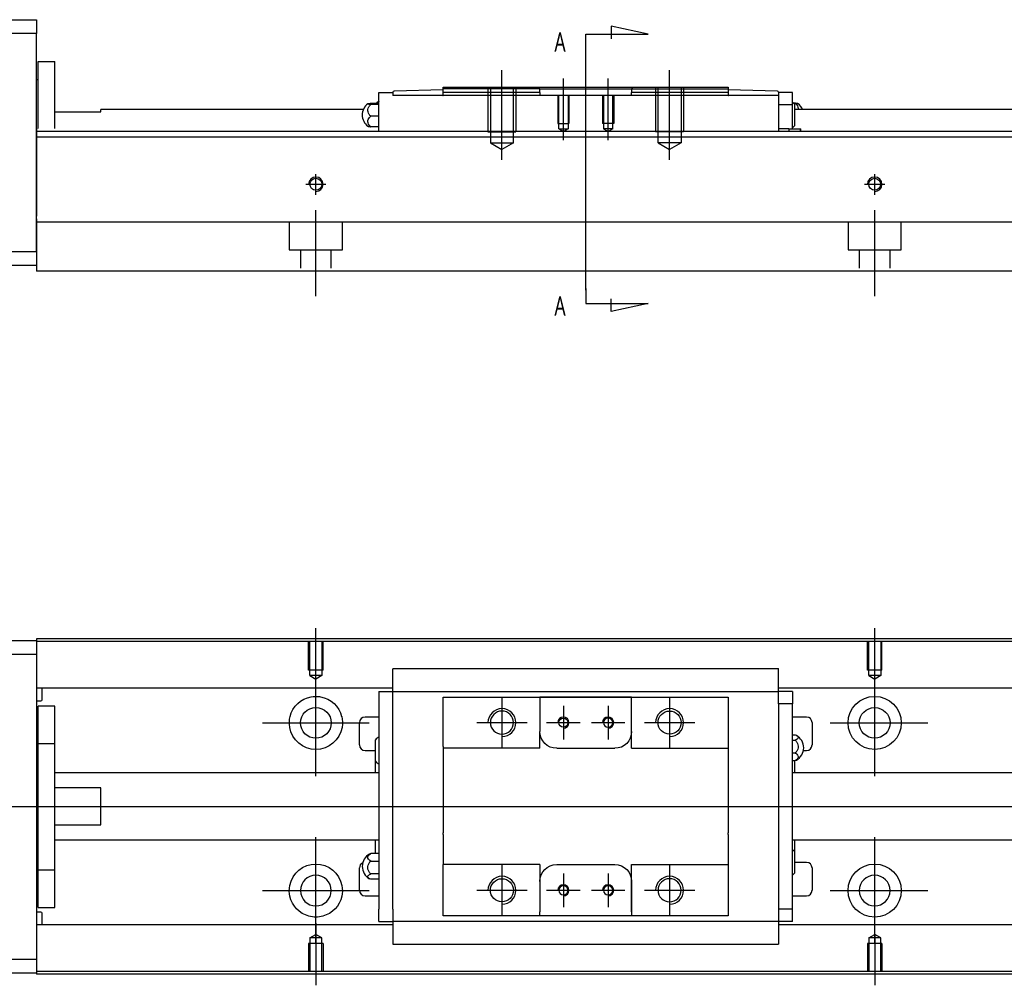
# Model space of a CAD drawing. Header units: millimetres. Extents: x -227 to 3135, y -1502 to 860.
# Tile 7 of 14: x -61 to 115, y -843 to -670. Entities that reach past the tile are written whole.
import ezdxf
from ezdxf.lldxf.tags import DXFTag

# ---------------------------------------------------------------- set-up
doc = ezdxf.new("R2010")
doc.units = ezdxf.units.MM
doc.layers.get('0').update_dxf_attribs({"linetype": 'CONTINUOUS'})
doc.layers.add('2', color=7, linetype='CONTINUOUS', true_color=0xffffff)
doc.styles.add('CHN', font='msjhbd.ttf')
tags = doc.linetypes.add('DASHED', pattern=[25.72, 12.86, -12.86]).pattern_tags.tags
tags[6:7] = [DXFTag(74, 4), DXFTag(75, 0), DXFTag(340, '0'), DXFTag(46, 0.0), DXFTag(50, 0.0), DXFTag(44, 0.0), DXFTag(45, 0.0)]
tags[4:5] = [DXFTag(74, 4), DXFTag(75, 0), DXFTag(340, '0'), DXFTag(46, 0.0), DXFTag(50, 0.0), DXFTag(44, 0.0), DXFTag(45, 0.0)]

msp = doc.modelspace()

# ---------------------------------------------------------------- linework, layer by layer
for p, q in [((-7.86, -790.35), (-7.86, -779.23)), ((92.14, -788.35), (92.14, -779.23)), ((-7.86, -805.71), (-7.86, -786.66)), ((92.14, -805.71), (92.14, -786.66)), ((25.44, -791.64), (25.44, -800.64)), ((55.44, -791.64), (55.44, -800.64)), ((36.44, -793.14), (36.44, -799.14)), ((44.44, -793.14), (44.44, -799.14)), ((-17.38, -796.19), (1.67, -796.19)), ((20.94, -796.14), (29.94, -796.14)), ((33.44, -796.14), (39.44, -796.14)), ((41.44, -796.14), (47.44, -796.14)), ((50.94, -796.14), (59.94, -796.14)), ((84.19, -796.19), (101.67, -796.19)), ((-121.86, -811.14), (16.57, -811.14)), ((16.57, -811.14), (358.14, -811.14)), ((-7.86, -835.71), (-7.86, -816.66)), ((92.14, -835.71), (92.14, -816.66)), ((25.44, -821.64), (25.44, -830.64)), ((55.44, -821.64), (55.44, -830.64)), ((36.44, -823.14), (36.44, -829.14)), ((44.44, -823.14), (44.44, -829.14)), ((-17.38, -826.19), (1.67, -826.19)), ((20.94, -826.14), (29.94, -826.14)), ((33.44, -826.14), (39.44, -826.14)), ((41.44, -826.14), (47.44, -826.14)), ((50.94, -826.14), (59.94, -826.14)), ((84.19, -826.19), (101.67, -826.19)), ((-7.86, -832.02), (-7.86, -843.14)), ((92.14, -834.02), (92.14, -843.14))]:
    msp.add_line(p, q)
at = {"linetype": 'Continuous'}
for p, q in [((-116.86, -781.44), (-57.86, -781.44)), ((24.28, -781.14), (-57.86, -781.14)), ((-57.86, -781.14), (-57.86, -781.44)), ((-57.86, -781.44), (-57.86, -783.94)), ((24.15, -781.64), (-57.86, -781.64)), ((342.14, -781.64), (24.15, -781.64)), ((342.14, -781.14), (24.28, -781.14)), ((-57.86, -783.94), (-116.86, -783.94)), ((-57.86, -783.94), (-57.86, -838.44)), ((5.94, -786.66), (5.94, -786.53)), ((5.94, -786.53), (5.94, -786.53)), ((74.94, -786.53), (5.94, -786.53)), ((5.94, -790.23), (5.94, -786.66)), ((74.94, -786.53), (74.94, -786.48)), ((74.94, -786.66), (74.94, -786.53)), ((74.94, -790.23), (74.94, -786.66)), ((5.94, -789.97), (-57.86, -789.97)), ((-56.86, -792.05), (-56.86, -789.97)), ((3.44, -790.56), (3.44, -792.76)), ((3.44, -790.56), (5.94, -790.56)), ((5.94, -790.56), (5.94, -790.23)), ((5.94, -791.56), (5.94, -790.56)), ((5.94, -790.56), (74.94, -790.56)), ((342.14, -789.97), (74.94, -789.97)), ((74.94, -790.56), (74.94, -790.23)), ((77.44, -790.56), (74.94, -790.56)), ((74.94, -791.56), (74.94, -790.56)), ((77.44, -790.56), (77.44, -792.76)), ((-57.86, -792.25), (-57.06, -792.25)), ((3.44, -792.76), (3.44, -829.51)), ((5.94, -792.76), (5.94, -791.56)), ((5.94, -793.24), (5.94, -792.76)), ((5.94, -793.24), (5.94, -792.8)), ((14.94, -792.56), (14.94, -791.56)), ((14.94, -800.44), (14.94, -792.56)), ((32.24, -791.56), (32.24, -792.26)), ((48.64, -791.56), (32.24, -791.56)), ((32.24, -792.26), (32.24, -797.74)), ((32.33, -791.56), (48.55, -791.56)), ((48.64, -792.26), (48.64, -791.56)), ((48.64, -800.74), (48.64, -792.26)), ((48.64, -797.74), (48.64, -792.26)), ((65.94, -791.56), (65.94, -792.56)), ((65.94, -792.56), (65.94, -800.44)), ((74.94, -792.76), (74.94, -791.56)), ((77.44, -792.76), (74.94, -792.76)), ((74.94, -792.76), (74.94, -793.24)), ((74.94, -792.8), (74.94, -793.24)), ((77.44, -829.51), (77.44, -792.76)), ((-54.56, -793.19), (-57.56, -793.19)), ((-54.56, -793.19), (-57.56, -793.19)), ((-57.56, -799.87), (-57.56, -793.19)), ((-57.56, -799.87), (-57.56, -793.19)), ((-54.56, -799.87), (-54.56, -793.19)), ((-54.56, -799.87), (-54.56, -793.19)), ((5.94, -829.03), (5.94, -793.24)), ((74.94, -793.24), (74.94, -829.03)), ((-0.06, -800.14), (-0.06, -796.14)), ((3.44, -795.14), (0.94, -795.14)), ((79.94, -795.14), (77.44, -795.14)), ((80.94, -796.14), (80.94, -800.14)), ((32.24, -800.74), (32.24, -797.74)), ((-57.56, -822.5), (-57.56, -799.87)), ((-57.56, -799.87), (-54.56, -799.87)), ((-57.56, -822.5), (-57.56, -799.87)), ((-54.56, -822.5), (-54.56, -799.87)), ((-54.56, -822.5), (-54.56, -799.87)), ((2.79, -803.05), (2.79, -799.2)), ((77.44, -798.34), (77.9, -798.34)), ((77.44, -799.28), (77.9, -799.28)), ((-57.56, -800.44), (-57.86, -800.44)), ((-57.56, -800.44), (-57.86, -800.44)), ((0.94, -801.14), (2.79, -801.14)), ((14.94, -800.44), (14.94, -806.14)), ((35.24, -800.74), (45.64, -800.74)), ((48.64, -800.74), (65.94, -800.74)), ((65.94, -800.44), (65.94, -806.14)), ((77.9, -801.58), (77.44, -801.58)), ((79.39, -801.14), (79.94, -801.14)), ((2.79, -805.14), (2.79, -803.05)), ((77.44, -802.93), (77.9, -802.93)), ((77.79, -802.93), (77.79, -805.14)), ((3.44, -805.14), (-54.56, -805.14)), ((342.14, -805.14), (77.44, -805.14)), ((14.94, -806.14), (14.94, -806.44)), ((14.94, -806.44), (14.94, -815.84)), ((65.94, -806.14), (65.94, -806.44)), ((65.94, -806.44), (65.94, -815.84)), ((-46.36, -807.82), (-54.56, -807.82)), ((-46.36, -814.45), (-46.36, -807.82)), ((-54.56, -814.45), (-46.36, -814.45)), ((-54.56, -817.14), (3.44, -817.14)), ((2.79, -819.56), (2.79, -817.14)), ((14.94, -816.14), (14.94, -815.84)), ((14.94, -816.14), (14.94, -821.54)), ((65.94, -816.14), (65.94, -815.84)), ((65.94, -816.14), (65.94, -821.54)), ((77.44, -817.14), (342.14, -817.14)), ((77.79, -817.14), (77.79, -819.22)), ((77.79, -819.22), (77.79, -823.07)), ((3.44, -819.56), (1.98, -819.56)), ((1.98, -820.92), (3.44, -820.92)), ((-57.86, -821.94), (-57.56, -821.94)), ((-57.86, -821.94), (-57.56, -821.94)), ((-57.56, -822.5), (-54.56, -822.5)), ((-57.56, -829.19), (-57.56, -822.5)), ((-57.56, -829.19), (-57.56, -822.5)), ((-54.56, -829.19), (-54.56, -822.5)), ((-54.56, -829.19), (-54.56, -822.5)), ((-0.06, -826.14), (-0.06, -822.14)), ((14.94, -821.84), (14.94, -821.54)), ((32.24, -821.54), (14.94, -821.54)), ((14.94, -829.71), (14.94, -821.84)), ((32.24, -821.54), (32.24, -824.54)), ((35.24, -821.54), (45.64, -821.54)), ((48.64, -830.01), (48.64, -821.54)), ((65.94, -821.54), (65.94, -829.71)), ((79.94, -821.14), (77.79, -821.14)), ((80.94, -822.14), (80.94, -826.14)), ((3.44, -823.21), (1.98, -823.21)), ((3.44, -824.16), (1.98, -824.16)), ((32.24, -824.54), (32.24, -830.01)), ((48.64, -824.54), (48.64, -830.01)), ((0.94, -827.14), (3.44, -827.14)), ((77.44, -827.14), (79.94, -827.14)), ((-57.56, -829.19), (-54.56, -829.19)), ((-57.56, -829.19), (-54.56, -829.19)), ((3.44, -831.71), (3.44, -829.51)), ((5.94, -829.47), (5.94, -829.03)), ((5.94, -829.51), (5.94, -829.03)), ((5.94, -829.51), (5.94, -830.71)), ((14.94, -830.71), (14.94, -829.71)), ((65.94, -829.71), (65.94, -830.71)), ((74.94, -829.03), (74.94, -829.51)), ((74.94, -829.03), (74.94, -829.47)), ((74.94, -829.51), (74.94, -830.71)), ((77.44, -829.51), (74.94, -829.51)), ((77.44, -831.71), (77.44, -829.51)), ((-57.06, -830.03), (-57.86, -830.03)), ((-56.86, -832.31), (-56.86, -830.23)), ((5.94, -830.71), (5.94, -831.71)), ((32.24, -830.71), (32.24, -830.01)), ((48.64, -830.71), (32.24, -830.71)), ((48.55, -830.71), (32.33, -830.71)), ((48.64, -830.01), (48.64, -830.71)), ((65.94, -830.71), (57.29, -830.71)), ((74.94, -830.71), (74.94, -831.71)), ((5.94, -832.31), (-57.86, -832.31)), ((3.44, -831.71), (5.94, -831.71)), ((74.94, -831.71), (5.94, -831.71)), ((5.94, -831.71), (5.94, -835.61)), ((74.94, -831.71), (74.94, -832.04)), ((77.44, -831.71), (74.94, -831.71)), ((74.94, -832.04), (74.94, -835.61)), ((342.14, -832.31), (74.94, -832.31)), ((5.94, -835.61), (5.94, -835.74)), ((5.94, -835.74), (5.94, -835.79)), ((5.94, -835.75), (74.94, -835.75)), ((74.94, -835.61), (74.94, -835.74)), ((74.94, -835.74), (74.94, -835.79)), ((-116.86, -838.44), (-57.86, -838.44)), ((-57.86, -838.44), (-57.86, -840.94)), ((-57.86, -840.94), (-116.86, -840.94)), ((9.02, -840.64), (-57.86, -840.64)), ((-57.86, -840.94), (-57.86, -841.14)), ((8.9, -841.14), (-57.86, -841.14)), ((342.14, -841.14), (8.9, -841.14)), ((342.14, -840.64), (9.02, -840.64))]:
    msp.add_line(p, q, dxfattribs=at)
at = {"linetype": 'DASHED'}
for p, q in [((-57.86, -781.44), (-57.86, -781.64)), ((-57.86, -781.64), (-57.86, -782.64)), ((-57.86, -782.64), (-57.86, -788.96)), ((-57.86, -788.96), (-57.86, -789.97)), ((-57.86, -789.97), (-57.86, -791.51)), ((5.94, -790.66), (5.94, -790.66)), ((74.94, -790.66), (74.94, -790.66)), ((-57.86, -791.51), (-57.86, -795.07)), ((-57.86, -795.07), (-57.86, -796.98)), ((-57.86, -796.98), (-57.86, -825.29)), ((-57.86, -825.29), (-57.86, -827.21)), ((-57.86, -827.21), (-57.86, -830.77)), ((-57.86, -830.77), (-57.86, -832.31)), ((74.94, -831.61), (74.94, -831.61)), ((-57.86, -832.31), (-57.86, -833.31)), ((-57.86, -833.31), (-57.86, -839.64)), ((-57.86, -839.64), (-57.86, -840.64)), ((-57.86, -840.64), (-57.86, -840.94))]:
    msp.add_line(p, q, dxfattribs=at)
at = {"linetype": 'DASHED', "ltscale": 0.1}
for p, q in [((-9.16, -786.73), (-9.16, -781.73)), ((-8.93, -787.73), (-8.93, -781.73)), ((-6.78, -781.73), (-6.78, -787.73)), ((-6.56, -786.73), (-6.56, -781.73)), ((90.84, -786.73), (90.84, -781.73)), ((91.07, -787.73), (91.07, -781.73)), ((93.22, -781.73), (93.22, -787.73)), ((93.44, -786.73), (93.44, -781.73)), ((-6.56, -786.73), (-9.16, -786.73)), ((93.44, -786.73), (90.84, -786.73)), ((-6.78, -787.73), (-8.93, -787.73)), ((-8.93, -787.73), (-7.86, -788.35)), ((-6.78, -787.73), (-7.86, -788.35)), ((93.22, -787.73), (91.07, -787.73)), ((91.07, -787.73), (92.14, -788.35)), ((93.22, -787.73), (92.14, -788.35)), ((-8.93, -834.64), (-7.86, -834.02)), ((-8.93, -834.64), (-8.93, -840.64)), ((-6.78, -834.64), (-8.93, -834.64)), ((-6.78, -834.64), (-7.86, -834.02)), ((-6.78, -840.64), (-6.78, -834.64)), ((91.07, -834.64), (92.14, -834.02)), ((91.07, -834.64), (91.07, -840.64)), ((93.22, -834.64), (91.07, -834.64)), ((93.22, -834.64), (92.14, -834.02)), ((93.22, -840.64), (93.22, -834.64)), ((-6.56, -835.64), (-9.16, -835.64)), ((-9.16, -835.64), (-9.16, -840.64)), ((-6.56, -835.64), (-6.56, -840.64)), ((93.44, -835.64), (90.84, -835.64)), ((90.84, -835.64), (90.84, -840.64)), ((93.44, -835.64), (93.44, -840.64))]:
    msp.add_line(p, q, dxfattribs=at)
at = {"linetype": 'Continuous'}
for centre, radius in [((92.14, -796.19), 4.75), ((-7.86, -796.19), 2.75), ((55.44, -796.14), 2.07), ((92.14, -796.19), 2.75), ((36.44, -796.14), 0.825), ((92.14, -826.19), 4.75), ((25.44, -826.14), 2.07)]:
    msp.add_circle(centre, radius, dxfattribs=at)
at = {"linetype": 'Continuous', "extrusion": (0, 0, -1)}
for centre, radius in [((-25.44, -796.14), 2.07), ((-44.44, -796.14), 0.825), ((7.86, -826.19), 2.75), ((-55.44, -826.14), 2.07), ((-92.14, -826.19), 2.75), ((-36.44, -826.14), 0.825), ((-44.44, -826.14), 0.825)]:
    msp.add_circle(centre, radius, dxfattribs=at)
at = {"linetype": 'Continuous'}
for centre, radius, start, end in [((-57.06, -792.05), 0.2, 270, 0), ((0.94, -796.14), 1, 90, 180), ((79.94, -796.14), 1, 0, 90), ((4.93, -801.09), 2.85, 121.5132, 138.6569), ((76.94, -800.64), 2.5, 0, 61.7734), ((0.94, -800.14), 1, 180, 270), ((76.94, -800.64), 2.5, 298.2701, 0), ((79.94, -800.14), 1, 270, 0), ((4.93, -801.17), 2.85, 221.3431, 238.4868), ((75.65, -821.1), 2.85, 41.3431, 51.1006), ((2.94, -821.86), 2.5, 118.2701, 180), ((0.94, -822.14), 1, 114.7486, 180), ((2.94, -821.86), 2.5, 180, 241.7734), ((79.94, -822.14), 1, 0, 90), ((75.65, -821.18), 2.85, 308.8994, 318.6569), ((0.94, -826.14), 1, 180, 270), ((79.94, -826.14), 1, 270, 0), ((-57.06, -830.23), 0.2, 0, 90)]:
    msp.add_arc(centre, radius, start, end, dxfattribs=at)
at = {"linetype": 'Continuous', "extrusion": (0, 0, -1)}
for centre, radius, start, end in [((7.86, -796.19), 4.75, 13.6191, 80.1049), ((7.86, -796.19), 4.75, 99.8951, 166.3809), ((7.86, -796.19), 4.75, 189.6765, 350.3235), ((-35.24, -797.74), 3, 270, 359.96), ((-45.64, -797.74), 3, 180, 270), ((7.86, -826.19), 4.75, 10.8558, 169.1442), ((-35.24, -824.54), 3, 0, 90), ((-45.64, -824.54), 3, 90, 180), ((7.86, -826.19), 4.75, 285.2319, 347.572), ((7.86, -826.19), 4.75, 192.428, 254.7681)]:
    msp.add_arc(centre, radius, start, end, dxfattribs=at)
for centre, radius in [((25.44, -796.14), 2.5), ((55.44, -796.14), 2.5), ((36.44, -796.14), 1), ((44.44, -796.14), 1), ((25.44, -826.14), 2.5), ((55.44, -826.14), 2.5), ((36.44, -826.14), 1), ((44.44, -826.14), 1)]:
    msp.add_arc(centre, radius, 270, 180)
at = {"linetype": 'Continuous'}
for points, knots in [([(-8.67, -791.51), (-8.26, -791.43), (-7.83, -791.42), (-7.29, -791.47), (-7.16, -791.49), (-7.04, -791.51)], [0, 0, 0, 0, 0.772987, 0.772987, 1, 1, 1, 1]), ([(77.9, -798.34), (78.03, -798.38), (78.14, -798.44), (78.31, -798.55), (78.37, -798.62), (78.44, -798.75), (78.45, -798.82), (78.4, -798.96), (78.35, -799.03), (78.2, -799.15), (78.1, -799.21), (77.95, -799.26), (77.92, -799.27), (77.9, -799.28)], [0, 0, 0, 0, 0.192078, 0.192078, 0.384156, 0.384156, 0.576234, 0.576234, 0.768312, 0.768312, 0.960389, 0.960389, 1, 1, 1, 1]), ([(77.9, -799.28), (78.03, -799.39), (78.14, -799.52), (78.31, -799.8), (78.37, -799.96), (78.44, -800.29), (78.45, -800.46), (78.4, -800.79), (78.35, -800.96), (78.2, -801.26), (78.1, -801.39), (77.95, -801.53), (77.92, -801.56), (77.9, -801.58)], [0, 0, 0, 0, 0.192078, 0.192078, 0.384156, 0.384156, 0.576234, 0.576234, 0.768312, 0.768312, 0.960389, 0.960389, 1, 1, 1, 1]), ([(77.9, -801.58), (78.03, -801.64), (78.14, -801.72), (78.31, -801.89), (78.37, -801.98), (78.44, -802.17), (78.45, -802.28), (78.4, -802.47), (78.35, -802.57), (78.2, -802.74), (78.1, -802.82), (77.95, -802.91), (77.92, -802.92), (77.9, -802.93)], [0, 0, 0, 0, 0.192078, 0.192078, 0.384156, 0.384156, 0.576234, 0.576234, 0.768312, 0.768312, 0.960389, 0.960389, 1, 1, 1, 1]), ([(1.98, -820.92), (1.85, -820.85), (1.74, -820.78), (1.57, -820.61), (1.5, -820.51), (1.44, -820.32), (1.43, -820.22), (1.48, -820.03), (1.53, -819.93), (1.68, -819.75), (1.78, -819.67), (1.93, -819.59), (1.95, -819.58), (1.98, -819.56)], [0, 0, 0, 0, 0.192078, 0.192078, 0.384156, 0.384156, 0.576234, 0.576234, 0.768312, 0.768312, 0.960389, 0.960389, 1, 1, 1, 1]), ([(1.98, -823.21), (1.85, -823.11), (1.74, -822.98), (1.57, -822.69), (1.5, -822.53), (1.44, -822.2), (1.43, -822.03), (1.48, -821.7), (1.53, -821.54), (1.68, -821.24), (1.78, -821.1), (1.93, -820.96), (1.95, -820.94), (1.98, -820.92)], [0, 0, 0, 0, 0.192078, 0.192078, 0.384156, 0.384156, 0.576234, 0.576234, 0.768312, 0.768312, 0.960389, 0.960389, 1, 1, 1, 1]), ([(1.98, -824.16), (1.85, -824.11), (1.74, -824.06), (1.57, -823.94), (1.5, -823.88), (1.44, -823.74), (1.43, -823.67), (1.48, -823.54), (1.53, -823.47), (1.68, -823.35), (1.78, -823.29), (1.93, -823.23), (1.95, -823.22), (1.98, -823.21)], [0, 0, 0, 0, 0.192078, 0.192078, 0.384156, 0.384156, 0.576234, 0.576234, 0.768312, 0.768312, 0.960389, 0.960389, 1, 1, 1, 1]), ([(-6.61, -830.77), (-7.01, -830.88), (-7.44, -830.94), (-8.28, -830.94), (-8.7, -830.88), (-9.11, -830.77)], [0, 0, 0, 0, 0.500461, 0.500461, 1, 1, 1, 1])]:
    msp.add_open_spline(points, degree=3, knots=knots, dxfattribs=at)
for points, degree in [([(14.94, -791.56), (32.24, -791.56)], 1), ([(48.64, -791.56), (65.94, -791.56)], 1), ([(-12.54, -796.98), (-12.65, -796.33), (-12.62, -795.66), (-12.47, -795.07)], 3), ([(-3.24, -795.07), (-3.1, -795.66), (-3.06, -796.33), (-3.18, -796.98)], 3), ([(32.24, -800.74), (14.94, -800.74)], 1), ([(77.9, -802.93), (77.98, -802.9), (78.06, -802.87), (78.13, -802.83)], 3), ([(1.98, -819.56), (1.9, -819.59), (1.82, -819.63), (1.75, -819.66)], 3), ([(48.64, -821.54), (65.94, -821.54)], 1), ([(-12.5, -827.21), (-12.63, -826.61), (-12.65, -825.94), (-12.52, -825.29)], 3), ([(-3.19, -825.29), (-3.07, -825.95), (-3.09, -826.61), (-3.22, -827.21)], 3), ([(32.24, -830.71), (14.94, -830.71)], 1), ([(65.94, -830.71), (48.64, -830.71)], 1)]:
    msp.add_open_spline(points, degree=degree, dxfattribs=at)
msp.add_rational_spline([(32.24, -797.74), (32.24, -797.74), (32.24, -797.74)], [0.500000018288, 0.499999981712, 0.500000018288], degree=2, dxfattribs=at)
at = {"layer": '2', "linetype": 'Continuous'}
for p, q in [((-116.86, -670.38), (-57.86, -670.38)), ((-57.86, -670.38), (-57.86, -672.88)), ((-57.86, -672.88), (-116.86, -672.88)), ((-57.86, -711.88), (-57.86, -672.88)), ((-57.56, -677.88), (-54.56, -677.88)), ((-57.56, -689.83), (-57.56, -677.88)), ((-57.56, -677.88), (-54.56, -677.88)), ((-57.56, -689.83), (-57.56, -677.88)), ((-54.56, -689.83), (-54.56, -677.88)), ((-54.56, -689.83), (-54.56, -677.88)), ((-57.56, -681.13), (-57.86, -681.13)), ((-57.56, -681.13), (-57.86, -681.13)), ((3.44, -683.43), (5.94, -683.43)), ((3.44, -685.63), (3.44, -683.43)), ((5.94, -683.43), (5.94, -683.36)), ((5.94, -683.43), (5.94, -683.93)), ((14.94, -682.93), (6.14, -683.16)), ((14.94, -682.43), (31.94, -682.43)), ((14.94, -683.43), (14.94, -682.43)), ((14.94, -683.93), (14.94, -683.43)), ((32.24, -682.73), (31.94, -682.43)), ((31.94, -682.43), (48.94, -682.43)), ((32.24, -682.73), (35.24, -682.73)), ((32.24, -683.43), (32.24, -682.73)), ((32.24, -683.43), (32.24, -683.93)), ((35.24, -682.73), (45.64, -682.73)), ((45.64, -682.73), (48.64, -682.73)), ((48.94, -682.43), (48.64, -682.73)), ((48.64, -682.73), (48.64, -683.43)), ((48.64, -683.93), (48.64, -683.43)), ((48.94, -682.43), (65.94, -682.43)), ((65.94, -682.43), (65.94, -683.43)), ((74.75, -683.16), (65.94, -682.93)), ((65.94, -683.43), (65.94, -683.93)), ((74.94, -683.36), (74.94, -683.43)), ((74.94, -683.43), (74.94, -683.93)), ((77.44, -683.43), (74.94, -683.43)), ((77.44, -685.63), (77.44, -683.43)), ((1.99, -685.32), (3.44, -685.32)), ((74.94, -683.93), (5.94, -683.93)), ((14.88, -683.93), (14.94, -683.93)), ((65.94, -683.93), (66, -683.93)), ((74.94, -683.93), (74.94, -690.38)), ((77.9, -685.32), (77.62, -685.32)), ((-54.56, -686.88), (-46.36, -686.88)), ((0.65, -686.43), (-46.36, -686.43)), ((-46.36, -686.88), (-46.36, -686.43)), ((3.44, -685.56), (1.99, -685.56)), ((3.44, -688.93), (3.44, -685.63)), ((77.44, -685.63), (74.94, -685.63)), ((77.44, -688.93), (77.44, -685.63)), ((77.79, -685.51), (77.79, -687.43)), ((242.14, -686.43), (77.79, -686.43)), ((3.44, -687.67), (1.99, -687.67)), ((3.44, -690.38), (3.44, -688.93)), ((77.44, -689.93), (77.44, -688.93)), ((77.79, -687.43), (77.79, -689.36)), ((41.39, -690.38), (-57.86, -690.38)), ((3.44, -689.54), (1.99, -689.54)), ((242.14, -690.38), (41.39, -690.38)), ((76.79, -689.93), (74.94, -689.93)), ((76.79, -689.93), (78.83, -689.93)), ((76.79, -689.93), (76.79, -690.38)), ((78.83, -689.93), (78.94, -689.93)), ((78.83, -689.93), (78.83, -690.38)), ((78.94, -690.38), (78.94, -689.93)), ((242.14, -691.38), (-57.86, -691.38)), ((-57.86, -706.03), (-57.86, -712.83)), ((37.24, -706.58), (-57.86, -706.58)), ((242.14, -706.58), (37.24, -706.58)), ((-72.86, -711.88), (-57.86, -711.88)), ((-57.86, -712.83), (-57.86, -715.38)), ((-57.86, -714.38), (-72.86, -714.38)), ((34.98, -715.38), (-57.86, -715.38)), ((242.14, -715.38), (34.98, -715.38))]:
    msp.add_line(p, q, dxfattribs=at)
at = {"layer": '2'}
for p, q in [((40.44, -672.99), (51.59, -672.99)), ((40.44, -675.63), (40.44, -672.99)), ((51.59, -672.99), (45, -671.56)), ((45, -671.56), (45, -673.79)), ((40.44, -718.75), (40.44, -675.63)), ((25.44, -695.43), (25.44, -679.43)), ((55.44, -695.43), (55.44, -679.43)), ((36.44, -691.93), (36.44, -680.93)), ((44.44, -691.93), (44.44, -680.93)), ((40.44, -718.5), (40.44, -721.14)), ((45, -722.57), (45, -720.34)), ((40.44, -721.14), (51.59, -721.14)), ((51.59, -721.14), (45, -722.57))]:
    msp.add_line(p, q, dxfattribs=at)
at = {"layer": '2', "linetype": 'DASHED'}
for p, q in [((3.44, -683.43), (3.44, -683.43)), ((5.94, -683.43), (5.94, -683.43)), ((5.94, -683.53), (5.94, -683.53)), ((48.64, -682.73), (48.64, -682.73)), ((74.94, -683.43), (74.94, -683.43)), ((74.94, -683.53), (74.94, -683.53)), ((77.44, -683.43), (77.44, -683.43)), ((32.24, -683.93), (32.24, -683.93)), ((32.24, -683.93), (32.24, -683.93)), ((48.64, -683.93), (48.64, -683.93)), ((-57.86, -689.83), (-57.86, -690.83)), ((-57.86, -690.83), (-57.86, -705.53)), ((-57.86, -711.88), (-57.86, -714.38))]:
    msp.add_line(p, q, dxfattribs=at)
at = {"layer": '2', "linetype": 'DASHED', "ltscale": 0.1}
for p, q in [((32.24, -682.73), (14.94, -682.73)), ((22.94, -682.43), (22.94, -690.43)), ((23.38, -682.43), (23.38, -692.43)), ((27.51, -692.43), (27.51, -682.43)), ((27.94, -682.43), (27.94, -690.43)), ((52.94, -682.43), (52.94, -690.43)), ((53.38, -692.43), (53.38, -682.43)), ((57.51, -682.43), (57.51, -692.43)), ((57.94, -682.43), (57.94, -690.43)), ((35.44, -683.93), (35.44, -688.93)), ((35.62, -689.93), (35.62, -683.93)), ((37.27, -683.93), (37.27, -689.93)), ((37.44, -683.93), (37.44, -688.93)), ((43.44, -683.93), (43.44, -688.93)), ((43.62, -683.93), (43.62, -689.93)), ((45.27, -689.93), (45.27, -683.93)), ((45.44, -683.93), (45.44, -688.93)), ((35.44, -688.93), (37.44, -688.93)), ((45.44, -688.93), (43.44, -688.93)), ((22.94, -690.43), (27.94, -690.43)), ((24.97, -690.43), (25.44, -690.43)), ((35.62, -689.93), (37.27, -689.93)), ((35.62, -689.93), (36.44, -690.41)), ((37.27, -689.93), (36.44, -690.41)), ((45.27, -689.93), (43.62, -689.93)), ((43.62, -689.93), (44.44, -690.41)), ((45.27, -689.93), (44.44, -690.41)), ((57.94, -690.43), (52.94, -690.43)), ((23.38, -692.43), (27.51, -692.43)), ((23.38, -692.43), (25.44, -693.62)), ((27.51, -692.43), (25.44, -693.62)), ((57.51, -692.43), (53.38, -692.43)), ((53.38, -692.43), (55.44, -693.62)), ((57.51, -692.43), (55.44, -693.62)), ((-12.61, -706.58), (-12.61, -711.53)), ((-3.11, -711.53), (-3.11, -706.58)), ((87.39, -706.58), (87.39, -711.53)), ((96.89, -711.53), (96.89, -706.58)), ((-12.61, -711.53), (-3.11, -711.53)), ((-10.61, -711.53), (-10.61, -714.83)), ((-5.11, -714.83), (-5.11, -711.53)), ((87.39, -711.53), (96.89, -711.53)), ((89.39, -711.53), (89.39, -714.83)), ((94.89, -714.83), (94.89, -711.53))]:
    msp.add_line(p, q, dxfattribs=at)
at = {"layer": '2', "ltscale": 0.5}
for p, q in [((-7.86, -701.7), (-7.86, -698.03)), ((92.14, -701.7), (92.14, -698.03)), ((-9.66, -699.83), (-6.06, -699.83)), ((90.34, -699.83), (93.94, -699.83)), ((-7.86, -719.83), (-7.86, -704.47)), ((92.14, -719.83), (92.14, -704.47))]:
    msp.add_line(p, q, dxfattribs=at)
at = {"layer": '2', "linetype": 'Continuous'}
for centre in [(-7.86, -699.83), (92.14, -699.83)]:
    msp.add_circle(centre, 1.07, dxfattribs=at)
for centre, radius, start, end in [((6.14, -683.36), 0.2, 91.5, 180), ((74.74, -683.36), 0.2, 0, 88.5), ((4.93, -687.39), 2.85, 121.5132, 133.5232), ((75.65, -687.39), 2.85, 41.3431, 51.1006), ((2.94, -687.43), 2.5, 126.4021, 180), ((76.94, -687.43), 2.5, 23.5613, 53.5675), ((2.94, -687.43), 2.5, 180, 233.5675), ((75.65, -687.47), 2.85, 308.8994, 318.6569)]:
    msp.add_arc(centre, radius, start, end, dxfattribs=at)
at = {"layer": '2'}
for centre in [(-7.86, -699.83), (92.14, -699.83)]:
    msp.add_arc(centre, 1.3, 270, 180, dxfattribs=at)
at = {"layer": '2', "linetype": 'Continuous'}
for points in [[(32.24, -683.43), (14.94, -683.43)], [(65.94, -683.43), (48.64, -683.43)]]:
    msp.add_open_spline(points, degree=1, dxfattribs=at)
at = {"layer": '2', "linetype": 'DASHED', "ltscale": 0.1}
msp.add_open_spline([(48.64, -682.73), (65.94, -682.73)], degree=1, dxfattribs=at)
at = {"layer": '2', "linetype": 'Continuous'}
for points, knots in [([(1.99, -685.56), (1.86, -685.55), (1.74, -685.54), (1.57, -685.51), (1.51, -685.49), (1.44, -685.46), (1.43, -685.44), (1.48, -685.4), (1.53, -685.39), (1.68, -685.36), (1.79, -685.34), (1.93, -685.33), (1.96, -685.32), (1.99, -685.32)], [0, 0, 0, 0, 0.192078, 0.192078, 0.384156, 0.384156, 0.576234, 0.576234, 0.768312, 0.768312, 0.960389, 0.960389, 1, 1, 1, 1]), ([(78.43, -685.42), (78.4, -685.4), (78.35, -685.39), (78.2, -685.36), (78.1, -685.34), (77.95, -685.33), (77.93, -685.32), (77.9, -685.32)], [0, 0, 0, 0, 0.448024, 0.448024, 0.905631, 0.905631, 1, 1, 1, 1]), ([(77.9, -685.32), (78.03, -685.41), (78.14, -685.51), (78.31, -685.75), (78.38, -685.88), (78.45, -686.14), (78.45, -686.28), (78.43, -686.42), (78.43, -686.43), (78.43, -686.43)], [0, 0, 0, 0, 0.33014, 0.33014, 0.660281, 0.660281, 0.990421, 0.990421, 1, 1, 1, 1]), ([(1.99, -687.67), (1.86, -687.57), (1.74, -687.45), (1.57, -687.19), (1.51, -687.04), (1.44, -686.74), (1.43, -686.58), (1.48, -686.28), (1.53, -686.13), (1.68, -685.86), (1.79, -685.73), (1.93, -685.6), (1.96, -685.58), (1.99, -685.56)], [0, 0, 0, 0, 0.192078, 0.192078, 0.384156, 0.384156, 0.576234, 0.576234, 0.768312, 0.768312, 0.960389, 0.960389, 1, 1, 1, 1]), ([(1.99, -689.54), (1.86, -689.45), (1.74, -689.35), (1.57, -689.11), (1.51, -688.98), (1.44, -688.72), (1.43, -688.58), (1.48, -688.31), (1.53, -688.17), (1.68, -687.93), (1.79, -687.82), (1.93, -687.7), (1.96, -687.69), (1.99, -687.67)], [0, 0, 0, 0, 0.192078, 0.192078, 0.384156, 0.384156, 0.576234, 0.576234, 0.768312, 0.768312, 0.960389, 0.960389, 1, 1, 1, 1]), ([(1.46, -689.44), (1.48, -689.46), (1.53, -689.47), (1.68, -689.51), (1.79, -689.52), (1.93, -689.53), (1.96, -689.54), (1.99, -689.54)], [0, 0, 0, 0, 0.448024, 0.448024, 0.905631, 0.905631, 1, 1, 1, 1])]:
    msp.add_open_spline(points, degree=3, knots=knots, dxfattribs=at)

# ---------------------------------------------------------------- texts
at = {"layer": '2', "style": 'CHN', "width": 0.7}
for p in [(34.82, -676.13), (34.82, -723.36)]:
    msp.add_text('A', height=3.5, dxfattribs=at).set_placement(p)

doc.saveas('drawing.dxf')
